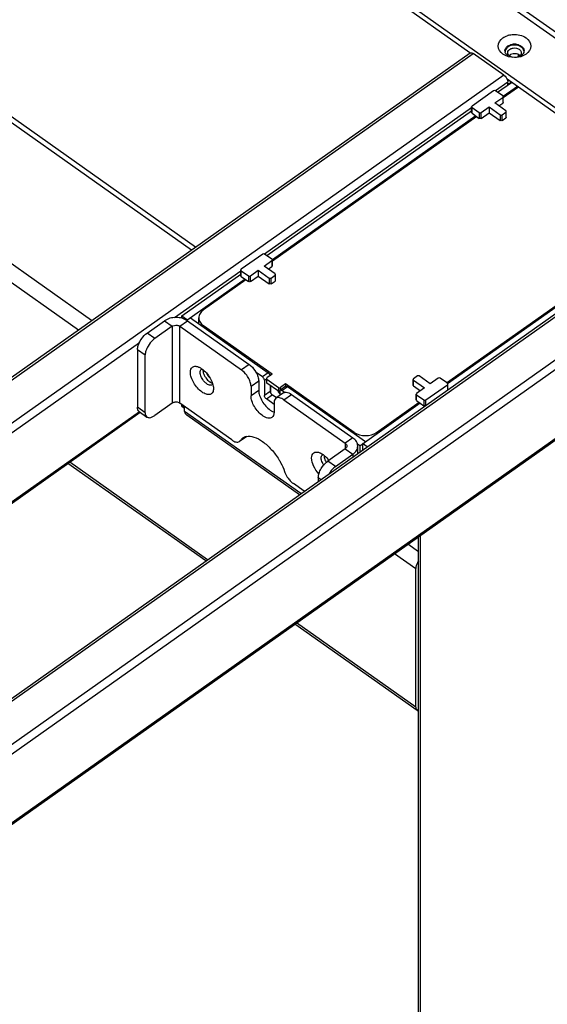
# Model space of a CAD drawing. Extents: x 765 to 5521, y -3239 to 125.
# Tile 17 of 24: x 4169 to 4298, y -1945 to -1704. Entities that reach past the tile are written whole.
import ezdxf

# ---------------------------------------------------------------- set-up
doc = ezdxf.new("R2010")
doc.units = 0
for name, color, linetype in [('1_10_042_X_ADXF_CONTINUOUS_LINE', 7, 'Continuous'), ('1_23_001_1_1DXF_CONTINUOUS_LINE', 7, 'Continuous'), ('1_96_008_XAKDXF_CONTINUOUS_LINE', 7, 'Continuous'), ('AK-YZB3-SG01DXF_CONTINUOUS_LINE', 7, 'Continuous'), ('AK-ZHHL01YJ-DXF_CONTINUOUS_LINE', 7, 'Continuous'), ('AK-ZHLJJ03-7DXF_CONTINUOUS_LINE', 7, 'Continuous')]:
    doc.layers.add(name, color=color, linetype=linetype)

msp = doc.modelspace()

# ---------------------------------------------------------------- linework, layer by layer
at = {"layer": '1_10_042_X_ADXF_CONTINUOUS_LINE', "linetype": 'Continuous'}
for p, q in [((4182.938, -1625.449), (4465.78, -1825.449)), ((4184.67, -1625.121), (4467.512, -1825.121)), ((4175.631, -1637.283), (4449.046, -1830.616)), ((4279.27, -1711.98), (4175.631, -1638.697)), ((4334.895, -1751.314), (4288.349, -1718.4))]:
    msp.add_line(p, q, dxfattribs=at)
for centre, radius, start, end in [((4290.043, -1712.419), 4.949, 105.13791, 109.7531), ((4289.714, -1711.967), 2.048, 125.23847, 129.84899), ((4290.181, -1713.066), 3.255, 89.97193, 100.66501), ((4290.184, -1713.066), 3.255, 79.33499, 90.02807), ((4289.013, -1711.461), 1.164, 180.01034, 185.8696), ((4289.041, -1711.458), 1.192, 185.86987, 191.2617), ((4291.351, -1711.461), 1.164, 354.1304, 359.98966)]:
    msp.add_arc(centre, radius, start, end, dxfattribs=at)
for points in [[(4287.354, -1708.283), (4287.665, -1708.063), (4288.012, -1707.89), (4288.37, -1707.761)], [(4288.532, -1710.294), (4288.682, -1710.189), (4288.846, -1710.101), (4289.016, -1710.032)], [(4290.182, -1710.047), (4289.609, -1710.047), (4289, -1710.199), (4288.532, -1710.53)], [(4289.016, -1710.032), (4289.197, -1709.958), (4289.386, -1709.904), (4289.578, -1709.867)], [(4291.832, -1710.53), (4291.364, -1710.199), (4290.755, -1710.047), (4290.182, -1710.047)], [(4290.786, -1709.867), (4290.978, -1709.904), (4291.168, -1709.958), (4291.349, -1710.032)], [(4291.349, -1710.032), (4291.519, -1710.101), (4291.682, -1710.189), (4291.832, -1710.294)], [(4291.832, -1710.294), (4291.969, -1710.391), (4292.097, -1710.506), (4292.203, -1710.636)], [(4293.011, -1712.283), (4291.471, -1713.371), (4288.893, -1713.371), (4287.354, -1712.283)], [(4287.849, -1711.461), (4287.849, -1711.316), (4287.877, -1711.169), (4287.928, -1711.034)], [(4288.532, -1710.53), (4288.22, -1710.751), (4287.946, -1711.092), (4287.872, -1711.467)], [(4288.174, -1712.301), (4288.028, -1712.127), (4287.916, -1711.913), (4287.872, -1711.691)], [(4287.928, -1711.034), (4288.022, -1710.786), (4288.198, -1710.565), (4288.402, -1710.395)], [(4288.532, -1712.628), (4288.4, -1712.534), (4288.278, -1712.425), (4288.174, -1712.301)], [(4291.832, -1712.628), (4291.364, -1712.959), (4290.755, -1713.111), (4290.182, -1713.111)], [(4292.436, -1711.27), (4292.323, -1710.972), (4292.092, -1710.714), (4291.832, -1710.53)], [(4292.19, -1712.301), (4292.087, -1712.425), (4291.964, -1712.534), (4291.832, -1712.628)], [(4292.436, -1711.888), (4292.379, -1712.038), (4292.293, -1712.178), (4292.19, -1712.301)], [(4292.203, -1710.636), (4292.3, -1710.755), (4292.382, -1710.89), (4292.436, -1711.034)], [(4292.436, -1711.034), (4292.487, -1711.169), (4292.516, -1711.316), (4292.516, -1711.461)], [(4292.509, -1711.578), (4292.499, -1711.473), (4292.473, -1711.369), (4292.436, -1711.27)], [(4292.509, -1711.58), (4292.499, -1711.685), (4292.473, -1711.789), (4292.436, -1711.888)]]:
    msp.add_open_spline(points, degree=3, dxfattribs=at)
for points, knots in [([(4288.75, -1707.642), (4289.115, -1707.543), (4290.556, -1707.314), (4292.127, -1707.658), (4293.011, -1708.283)], [0, 0, 0, 0, 0.2587655, 1, 1, 1, 1]), ([(4287.354, -1712.283), (4286.723, -1711.836), (4285.642, -1710.283), (4286.723, -1708.729), (4287.354, -1708.283)], [0, 0, 0, 0, 0.5000001, 1, 1, 1, 1]), ([(4293.011, -1708.283), (4293.641, -1708.729), (4294.723, -1710.283), (4293.641, -1711.836), (4293.011, -1712.283)], [0, 0, 0, 0, 0.5000001, 1, 1, 1, 1])]:
    msp.add_open_spline(points, degree=3, knots=knots, dxfattribs=at)
at = {"layer": '1_23_001_1_1DXF_CONTINUOUS_LINE', "linetype": 'Continuous'}
for p, q in [((4285.044, -1721.249), (4279.764, -1724.983)), ((4287.307, -1722.516), (4285.515, -1721.249)), ((4291.125, -1720.363), (4287.404, -1722.994)), ((4285.374, -1724.216), (4287.307, -1722.849)), ((4288.061, -1726.116), (4285.374, -1724.216)), ((4286.374, -1724.923), (4287.307, -1724.263)), ((4287.307, -1722.849), (4287.307, -1724.263)), ((4287.404, -1724.097), (4287.404, -1722.683)), ((4279.667, -1726.563), (4279.667, -1725.149)), ((4279.764, -1726.73), (4279.764, -1725.316)), ((4279.764, -1725.316), (4281.556, -1726.583)), ((4279.764, -1726.73), (4281.556, -1727.997)), ((4281.556, -1726.583), (4281.556, -1727.997)), ((4282.027, -1726.583), (4283.96, -1725.216)), ((4282.027, -1727.997), (4282.027, -1726.583)), ((4282.027, -1727.997), (4283.96, -1726.63)), ((4283.96, -1725.216), (4286.647, -1727.116)), ((4283.96, -1725.216), (4283.96, -1726.63)), ((4283.96, -1726.63), (4286.647, -1728.53)), ((4286.647, -1727.116), (4286.647, -1728.53)), ((4287.118, -1727.116), (4288.061, -1726.449)), ((4287.118, -1728.53), (4287.118, -1727.116)), ((4288.061, -1726.449), (4288.061, -1727.863)), ((4288.159, -1727.697), (4288.159, -1726.283)), ((4280.943, -1727.563), (4230.836, -1762.994)), ((4287.118, -1728.53), (4288.061, -1727.863)), ((4273.552, -1792.79), (4323.369, -1757.563)), ((4228.475, -1761.249), (4223.196, -1764.983)), ((4228.805, -1764.216), (4230.738, -1762.849)), ((4230.738, -1762.516), (4228.947, -1761.249)), ((4230.738, -1762.849), (4230.738, -1764.263)), ((4230.836, -1764.097), (4230.836, -1762.683)), ((4223.098, -1766.563), (4223.098, -1765.149)), ((4223.196, -1765.316), (4224.987, -1766.583)), ((4223.196, -1766.73), (4223.196, -1765.316)), ((4225.458, -1766.583), (4227.391, -1765.216)), ((4227.391, -1765.216), (4230.078, -1767.116)), ((4227.391, -1765.216), (4227.391, -1766.63)), ((4231.492, -1766.116), (4228.805, -1764.216)), ((4229.805, -1764.923), (4230.738, -1764.263)), ((4224.374, -1767.563), (4213.956, -1774.93)), ((4223.196, -1766.73), (4224.987, -1767.997)), ((4224.987, -1766.583), (4224.987, -1767.997)), ((4225.458, -1767.997), (4225.458, -1766.583)), ((4225.458, -1767.997), (4227.391, -1766.63)), ((4227.391, -1766.63), (4230.078, -1768.53)), ((4230.078, -1767.116), (4230.078, -1768.53)), ((4230.55, -1767.116), (4231.492, -1766.449)), ((4230.55, -1768.53), (4230.55, -1767.116)), ((4230.55, -1768.53), (4231.492, -1767.863)), ((4231.492, -1766.449), (4231.492, -1767.863)), ((4231.59, -1767.697), (4231.59, -1766.283)), ((4212.824, -1778.329), (4212.824, -1776.863)), ((4230.785, -1790.697), (4213.956, -1778.797)), ((4213.956, -1779.13), (4213.956, -1778.797)), ((4229.415, -1791.763), (4229.415, -1792.706)), ((4230.785, -1790.697), (4229.512, -1791.597)), ((4229.512, -1791.93), (4232.341, -1793.93)), ((4229.512, -1792.873), (4229.512, -1791.93)), ((4265.336, -1793.363), (4265.336, -1791.949)), ((4266.376, -1791.116), (4265.433, -1791.783)), ((4265.433, -1792.116), (4268.12, -1794.016)), ((4265.433, -1793.53), (4265.433, -1792.116)), ((4269.535, -1793.016), (4266.848, -1791.116)), ((4271.467, -1791.649), (4269.535, -1793.016)), ((4273.73, -1792.916), (4271.939, -1791.649)), ((4232.341, -1794.873), (4229.512, -1792.873)), ((4230.455, -1795.375), (4230.455, -1793.54)), ((4232.341, -1793.93), (4232.341, -1794.873)), ((4234.085, -1793.03), (4232.812, -1793.93)), ((4232.812, -1794.585), (4232.812, -1793.93)), ((4250.914, -1804.93), (4234.085, -1793.03)), ((4234.085, -1793.03), (4234.085, -1793.685)), ((4265.433, -1793.53), (4267.12, -1794.723)), ((4268.12, -1794.016), (4266.188, -1795.383)), ((4268.45, -1796.983), (4273.73, -1793.249)), ((4273.73, -1793.249), (4273.73, -1794.559)), ((4273.828, -1794.497), (4273.828, -1793.083)), ((4266.09, -1796.963), (4266.09, -1795.549)), ((4266.188, -1795.716), (4267.979, -1796.983)), ((4266.188, -1797.13), (4266.188, -1795.716)), ((4266.188, -1797.13), (4267.979, -1798.397)), ((4267.979, -1796.983), (4267.979, -1798.397)), ((4268.45, -1798.292), (4268.45, -1796.983)), ((4256.383, -1804.93), (4266.801, -1797.563)), ((4250.914, -1804.93), (4250.914, -1805.263)), ((4256.383, -1805.263), (4256.383, -1804.93))]:
    msp.add_line(p, q, dxfattribs=at)
msp.add_arc((4232.577, -1794.479), 0.463, 269.95912, 281.87218, dxfattribs=at)
for points in [[(4285.515, -1721.249), (4285.387, -1721.158), (4285.172, -1721.158), (4285.044, -1721.249)], [(4287.404, -1722.683), (4287.404, -1722.618), (4287.359, -1722.553), (4287.307, -1722.516)], [(4287.307, -1722.849), (4287.359, -1722.812), (4287.404, -1722.747), (4287.404, -1722.683)], [(4287.404, -1724.097), (4287.404, -1724.161), (4287.359, -1724.226), (4287.307, -1724.263)], [(4279.764, -1724.983), (4279.712, -1725.02), (4279.667, -1725.085), (4279.667, -1725.149)], [(4279.667, -1725.149), (4279.667, -1725.214), (4279.712, -1725.279), (4279.764, -1725.316)], [(4279.764, -1726.73), (4279.712, -1726.693), (4279.667, -1726.628), (4279.667, -1726.563)], [(4281.556, -1726.583), (4281.684, -1726.673), (4281.899, -1726.673), (4282.027, -1726.583)], [(4286.647, -1727.116), (4286.775, -1727.207), (4286.99, -1727.207), (4287.118, -1727.116)], [(4288.159, -1726.283), (4288.159, -1726.218), (4288.113, -1726.153), (4288.061, -1726.116)], [(4288.061, -1726.449), (4288.113, -1726.412), (4288.159, -1726.347), (4288.159, -1726.283)], [(4282.027, -1727.997), (4281.899, -1728.087), (4281.684, -1728.087), (4281.556, -1727.997)], [(4287.118, -1728.53), (4286.99, -1728.621), (4286.775, -1728.621), (4286.647, -1728.53)], [(4288.159, -1727.697), (4288.159, -1727.761), (4288.113, -1727.826), (4288.061, -1727.863)], [(4228.947, -1761.249), (4228.818, -1761.158), (4228.604, -1761.158), (4228.475, -1761.249)], [(4230.836, -1762.683), (4230.836, -1762.618), (4230.791, -1762.553), (4230.738, -1762.516)], [(4230.738, -1762.849), (4230.791, -1762.812), (4230.836, -1762.747), (4230.836, -1762.683)], [(4223.196, -1764.983), (4223.143, -1765.02), (4223.098, -1765.085), (4223.098, -1765.149)], [(4223.098, -1765.149), (4223.098, -1765.214), (4223.143, -1765.279), (4223.196, -1765.316)], [(4230.836, -1764.097), (4230.836, -1764.161), (4230.791, -1764.226), (4230.738, -1764.263)], [(4223.196, -1766.73), (4223.143, -1766.693), (4223.098, -1766.628), (4223.098, -1766.563)], [(4224.987, -1766.583), (4225.115, -1766.673), (4225.33, -1766.673), (4225.458, -1766.583)], [(4225.458, -1767.997), (4225.33, -1768.087), (4225.115, -1768.087), (4224.987, -1767.997)], [(4230.078, -1767.116), (4230.206, -1767.207), (4230.421, -1767.207), (4230.55, -1767.116)], [(4231.59, -1766.283), (4231.59, -1766.218), (4231.545, -1766.153), (4231.492, -1766.116)], [(4231.492, -1766.449), (4231.545, -1766.412), (4231.59, -1766.347), (4231.59, -1766.283)], [(4231.59, -1767.697), (4231.59, -1767.761), (4231.545, -1767.826), (4231.492, -1767.863)], [(4230.55, -1768.53), (4230.421, -1768.621), (4230.206, -1768.621), (4230.078, -1768.53)], [(4229.512, -1791.597), (4229.46, -1791.634), (4229.415, -1791.699), (4229.415, -1791.763)], [(4229.415, -1791.763), (4229.415, -1791.828), (4229.46, -1791.893), (4229.512, -1791.93)], [(4265.433, -1791.783), (4265.381, -1791.82), (4265.336, -1791.885), (4265.336, -1791.949)], [(4265.336, -1791.949), (4265.336, -1792.014), (4265.381, -1792.079), (4265.433, -1792.116)], [(4266.848, -1791.116), (4266.719, -1791.025), (4266.505, -1791.025), (4266.376, -1791.116)], [(4271.939, -1791.649), (4271.811, -1791.558), (4271.596, -1791.558), (4271.467, -1791.649)], [(4229.512, -1792.873), (4229.46, -1792.836), (4229.415, -1792.771), (4229.415, -1792.706)], [(4232.341, -1793.93), (4232.469, -1794.021), (4232.684, -1794.021), (4232.812, -1793.93)], [(4265.433, -1793.53), (4265.381, -1793.493), (4265.336, -1793.428), (4265.336, -1793.363)], [(4273.828, -1793.083), (4273.828, -1793.018), (4273.783, -1792.953), (4273.73, -1792.916)], [(4273.73, -1793.249), (4273.783, -1793.212), (4273.828, -1793.147), (4273.828, -1793.083)], [(4232.577, -1794.942), (4232.495, -1794.942), (4232.408, -1794.92), (4232.341, -1794.873)], [(4266.188, -1795.383), (4266.135, -1795.42), (4266.09, -1795.485), (4266.09, -1795.549)], [(4266.09, -1795.549), (4266.09, -1795.614), (4266.135, -1795.679), (4266.188, -1795.716)], [(4266.188, -1797.13), (4266.135, -1797.093), (4266.09, -1797.028), (4266.09, -1796.963)], [(4267.979, -1796.983), (4268.107, -1797.073), (4268.322, -1797.073), (4268.45, -1796.983)], [(4268.207, -1798.466), (4268.127, -1798.464), (4268.044, -1798.442), (4267.979, -1798.397)]]:
    msp.add_open_spline(points, degree=3, dxfattribs=at)
for points, knots in [([(4213.956, -1774.93), (4213.624, -1775.165), (4213.058, -1775.724), (4212.824, -1776.501), (4212.824, -1776.863)], [0, 0, 0, 0, 0.5289646, 1, 1, 1, 1]), ([(4212.824, -1776.863), (4212.824, -1777.226), (4213.058, -1778.003), (4213.624, -1778.562), (4213.956, -1778.797)], [0, 0, 0, 0, 0.4710354, 1, 1, 1, 1]), ([(4250.914, -1804.93), (4251.69, -1805.478), (4253.648, -1805.983), (4255.607, -1805.478), (4256.383, -1804.93)], [0, 0, 0, 0, 0.4999999, 1, 1, 1, 1])]:
    msp.add_open_spline(points, degree=3, knots=knots, dxfattribs=at)
at = {"layer": '1_96_008_XAKDXF_CONTINUOUS_LINE', "linetype": 'Continuous'}
for p, q in [((4266.69, -2021.444), (4266.69, -1830.441)), ((4267.178, -2022.278), (4267.178, -1830.096))]:
    msp.add_line(p, q, dxfattribs=at)
at = {"layer": 'AK-YZB3-SG01DXF_CONTINUOUS_LINE', "linetype": 'Continuous'}
for p, q in [((4286.044, -1721.623), (4289.475, -1719.197)), ((4290.889, -1720.197), (4287.408, -1722.659)), ((4229.475, -1761.623), (4279.667, -1726.132)), ((4280.707, -1727.397), (4230.839, -1762.659)), ((4273.768, -1792.97), (4323.605, -1757.73)), ((4208.629, -1776.363), (4223.098, -1766.132)), ((4224.138, -1767.397), (4209.847, -1777.502)), ((4208.629, -1776.363), (4210.043, -1777.363)), ((4208.629, -1776.978), (4208.629, -1776.363)), ((4210.751, -1776.863), (4229.842, -1790.363)), ((4228.428, -1791.363), (4226.842, -1790.242)), ((4229.842, -1790.363), (4228.428, -1791.363)), ((4228.9, -1792.168), (4229.415, -1791.804)), ((4228.9, -1792.168), (4228.9, -1795.939)), ((4230.314, -1793.44), (4230.314, -1794.939)), ((4234.172, -1793.624), (4232.757, -1794.624)), ((4233.142, -1794.697), (4234.556, -1793.697)), ((4233.784, -1795.151), (4233.142, -1794.697)), ((4234.556, -1793.697), (4253.648, -1807.197)), ((4230.314, -1794.939), (4228.9, -1795.939)), ((4229.371, -1796.744), (4230.785, -1795.744)), ((4231.257, -1798.077), (4229.371, -1796.744)), ((4231.831, -1796.484), (4230.785, -1795.744)), ((4232.671, -1795.381), (4232.293, -1794.839)), ((4232.671, -1794.835), (4232.671, -1795.89)), ((4208.629, -1798.284), (4208.629, -1798.139)), ((4209.336, -1798.784), (4208.629, -1798.284)), ((4209.336, -1799.784), (4209.336, -1798.639)), ((4252.234, -1808.197), (4267.036, -1797.73)), ((4237.839, -1819.938), (4209.336, -1799.784)), ((4237.468, -1820.2), (4209.863, -1800.681)), ((4252.234, -1808.197), (4251.69, -1807.812)), ((4252.234, -1808.197), (4252.234, -1809.759)), ((4254.046, -1808.478), (4252.941, -1807.697)), ((4252.941, -1807.697), (4252.941, -1809.259))]:
    msp.add_line(p, q, dxfattribs=at)
msp.add_arc((4247.802, -1809.977), 3.673, 204.29624, 210.41876, dxfattribs=at)
for points in [[(4215.609, -1791.688), (4215.252, -1791.351), (4214.957, -1790.936), (4214.756, -1790.488)], [(4232.757, -1794.624), (4232.695, -1794.668), (4232.671, -1794.759), (4232.671, -1794.835)], [(4230.314, -1794.939), (4230.314, -1795.01), (4230.329, -1795.08), (4230.35, -1795.147)], [(4230.35, -1795.147), (4230.426, -1795.381), (4230.584, -1795.602), (4230.785, -1795.744)], [(4209.336, -1799.784), (4209.335, -1800.131), (4209.58, -1800.481), (4209.864, -1800.681)]]:
    msp.add_open_spline(points, degree=3, dxfattribs=at)
for points, knots in [([(4228.9, -1792.168), (4228.9, -1792.098), (4228.833, -1791.785), (4228.63, -1791.506), (4228.428, -1791.363)], [0, 0, 0, 0, 0.2200247, 1, 1, 1, 1]), ([(4229.842, -1790.363), (4230.016, -1790.486), (4230.197, -1790.721), (4230.288, -1790.985), (4230.301, -1791.049)], [0, 0, 0, 0, 0.7633326, 1, 1, 1, 1]), ([(4233.142, -1794.697), (4233.107, -1794.672), (4232.997, -1794.603), (4232.832, -1794.571), (4232.757, -1794.624)], [0, 0, 0, 0, 0.3206562, 1, 1, 1, 1]), ([(4234.172, -1793.624), (4234.194, -1793.608), (4234.326, -1793.56), (4234.468, -1793.634), (4234.556, -1793.697)], [0, 0, 0, 0, 0.1989382, 1, 1, 1, 1]), ([(4229.371, -1796.744), (4229.169, -1796.602), (4228.966, -1796.322), (4228.9, -1796.009), (4228.9, -1795.939)], [0, 0, 0, 0, 0.7799753, 1, 1, 1, 1]), ([(4209.332, -1799.095), (4209.244, -1799.042), (4208.946, -1798.855), (4208.629, -1798.544), (4208.629, -1798.284)], [0, 0, 0, 0, 0.283776, 1, 1, 1, 1])]:
    msp.add_open_spline(points, degree=3, knots=knots, dxfattribs=at)
at = {"layer": 'AK-ZHHL01YJ-DXF_CONTINUOUS_LINE', "linetype": 'Continuous'}
for p, q in [((4153.254, -1801.082), (4279.277, -1711.97)), ((4153.742, -1801.427), (4280.047, -1712.116)), ((4287.589, -1717.449), (4280.047, -1712.116)), ((4291.125, -1712.899), (4291.125, -1712.38)), ((4287.589, -1717.449), (4161.284, -1806.761)), ((4285.488, -1721.211), (4288.532, -1719.059)), ((4288.532, -1719.863), (4288.532, -1719.059)), ((4288.768, -1719.599), (4288.532, -1719.432)), ((4289.406, -1719.148), (4288.768, -1719.599)), ((4288.768, -1719.599), (4288.768, -1719.697)), ((4228.92, -1761.211), (4279.667, -1725.328)), ((4111.693, -1909.137), (4334.903, -1751.303)), ((4112.463, -1909.283), (4335.673, -1751.449)), ((4343.215, -1756.783), (4120.005, -1914.616)), ((4120.948, -1916.225), (4344.158, -1758.392)), ((4206.856, -1776.812), (4223.098, -1765.328)), ((4120.775, -1933.618), (4355.063, -1767.951)), ((4355.236, -1767.529), (4120.948, -1933.196)), ((4200.144, -1780.616), (4204.387, -1777.616)), ((4204.387, -1777.616), (4206.272, -1778.949)), ((4208.158, -1778.949), (4210.043, -1777.616)), ((4210.043, -1777.616), (4225.128, -1788.283)), ((4206.272, -1778.949), (4202.03, -1781.949)), ((4206.272, -1778.949), (4206.272, -1797.805)), ((4208.158, -1778.949), (4223.243, -1789.616)), ((4208.158, -1797.805), (4208.158, -1778.949)), ((4202.03, -1781.949), (4200.144, -1780.616)), ((4162.718, -1808.022), (4198.27, -1782.884)), ((4197.787, -1784.64), (4199.673, -1785.973)), ((4197.787, -1784.64), (4197.787, -1798.782)), ((4199.673, -1800.115), (4199.673, -1785.973)), ((4225.128, -1788.283), (4223.243, -1789.616)), ((4225.6, -1793.64), (4227.485, -1792.306)), ((4227.485, -1792.306), (4227.485, -1794.663)), ((4216.105, -1793.282), (4215.924, -1793.369)), ((4225.6, -1793.64), (4225.6, -1795.997)), ((4227.485, -1794.663), (4225.6, -1795.997)), ((4233.575, -1795.251), (4231.689, -1796.585)), ((4231.947, -1796.461), (4231.689, -1796.584)), ((4233.575, -1795.251), (4233.833, -1795.128)), ((4233.614, -1796.949), (4235.499, -1795.616)), ((4233.614, -1796.949), (4248.699, -1807.616)), ((4235.499, -1795.616), (4250.584, -1806.283)), ((4199.673, -1800.115), (4197.787, -1798.782)), ((4206.272, -1797.805), (4202.03, -1800.805)), ((4220.867, -1806.792), (4208.158, -1797.805)), ((4231.257, -1797.64), (4231.257, -1799.997)), ((4198.245, -1799.872), (4090.717, -1875.906)), ((4090.929, -1876.056), (4198.469, -1800.013)), ((4198.219, -1799.837), (4200.105, -1801.17)), ((4200.105, -1801.17), (4200.363, -1801.293)), ((4224.548, -1805.915), (4222.792, -1807.157)), ((4223.028, -1806.906), (4224.396, -1805.938)), ((4250.584, -1806.283), (4248.699, -1807.616)), ((4222.792, -1807.157), (4223.028, -1806.906)), ((4248.699, -1808.949), (4244.456, -1811.949)), ((4248.699, -1807.616), (4248.699, -1808.949)), ((4248.699, -1808.949), (4250.584, -1810.283)), ((4251.756, -1810.097), (4251.756, -1808.283)), ((4246.342, -1813.283), (4250.584, -1810.283)), ((4250.584, -1810.283), (4250.584, -1810.926)), ((4246.342, -1813.283), (4244.456, -1811.949)), ((4242.099, -1815.973), (4242.773, -1816.449)), ((4242.099, -1815.973), (4242.099, -1816.926)), ((4238.648, -1819.366), (4235.989, -1817.485))]:
    msp.add_line(p, q, dxfattribs=at)
for centre, radius, start, end in [((4289.791, -1713.64), 1.374, 129.01478, 132.9937), ((4290.576, -1713.636), 1.369, 46.99223, 50.52596), ((4215.321, -1789.709), 1.506, 174.97939, 180.07224), ((4245.019, -1810.709), 1.506, 174.97939, 180.07224), ((4247.251, -1810.397), 4.592, 210.3711, 213.45955), ((4247.904, -1809.93), 4.529, 210.36258, 211.34813)]:
    msp.add_arc(centre, radius, start, end, dxfattribs=at)
for points, knots in [([(4279.277, -1711.97), (4279.321, -1711.939), (4279.587, -1711.842), (4279.869, -1711.99), (4280.047, -1712.116)], [0, 0, 0, 0, 0.1989382, 1, 1, 1, 1]), ([(4288.516, -1711.932), (4288.516, -1711.747), (4288.664, -1711.343), (4289.192, -1710.935), (4289.891, -1710.731), (4290.401, -1710.75), (4290.651, -1710.802)], [0, 0, 0, 0, 0.2058727, 0.4442156, 0.7164117, 1, 1, 1, 1]), ([(4289.713, -1713.063), (4289.638, -1713.048), (4289.356, -1712.974), (4289.088, -1712.839), (4288.922, -1712.704)], [0, 0, 0, 0, 0.2639199, 1, 1, 1, 1]), ([(4290.651, -1712.216), (4290.498, -1712.184), (4289.905, -1712.123), (4289.268, -1712.295), (4288.926, -1712.572)], [0, 0, 0, 0, 0.2627483, 1, 1, 1, 1]), ([(4290.651, -1710.802), (4290.966, -1710.867), (4291.534, -1711.096), (4291.849, -1711.672), (4291.849, -1711.932)], [0, 0, 0, 0, 0.5523914, 1, 1, 1, 1]), ([(4291.447, -1712.579), (4291.394, -1712.535), (4291.154, -1712.365), (4290.871, -1712.261), (4290.651, -1712.216)], [0, 0, 0, 0, 0.2357982, 1, 1, 1, 1]), ([(4291.447, -1712.7), (4291.394, -1712.743), (4291.157, -1712.912), (4290.877, -1713.016), (4290.66, -1713.061)], [0, 0, 0, 0, 0.2359298, 1, 1, 1, 1]), ([(4287.589, -1717.449), (4287.993, -1717.734), (4288.399, -1718.293), (4288.532, -1718.919), (4288.532, -1719.059)], [0, 0, 0, 0, 0.7799753, 1, 1, 1, 1]), ([(4210.043, -1777.616), (4209.241, -1777.049), (4207.215, -1776.526), (4205.189, -1777.049), (4204.387, -1777.616)], [0, 0, 0, 0, 0.5, 1, 1, 1, 1]), ([(4206.272, -1778.949), (4206.336, -1778.904), (4206.624, -1778.739), (4206.962, -1778.673), (4207.215, -1778.673)], [0, 0, 0, 0, 0.2356166, 1, 1, 1, 1]), ([(4207.215, -1778.673), (4207.302, -1778.673), (4207.631, -1778.696), (4207.959, -1778.809), (4208.158, -1778.949)], [0, 0, 0, 0, 0.2631564, 1, 1, 1, 1]), ([(4197.787, -1784.64), (4197.787, -1784.291), (4197.945, -1783.533), (4198.269, -1782.84), (4198.477, -1782.485)], [0, 0, 0, 0, 0.4578942, 1, 1, 1, 1]), ([(4198.477, -1782.485), (4198.587, -1782.297), (4199.047, -1781.597), (4199.637, -1780.974), (4200.144, -1780.616)], [0, 0, 0, 0, 0.2594434, 1, 1, 1, 1]), ([(4202.03, -1781.949), (4201.869, -1782.063), (4201.218, -1782.593), (4200.687, -1783.265), (4200.363, -1783.818)], [0, 0, 0, 0, 0.2348378, 1, 1, 1, 1]), ([(4200.363, -1783.818), (4200.155, -1784.174), (4199.83, -1784.866), (4199.673, -1785.625), (4199.673, -1785.973)], [0, 0, 0, 0, 0.5420995, 1, 1, 1, 1]), ([(4210.751, -1790.211), (4210.751, -1789.953), (4210.808, -1789.474), (4211.227, -1788.884), (4211.922, -1788.686), (4212.393, -1788.791), (4212.636, -1788.877)], [0, 0, 0, 0, 0.274852, 0.5000002, 0.7251602, 1, 1, 1, 1]), ([(4212.636, -1788.877), (4212.714, -1788.905), (4213.045, -1789.039), (4213.355, -1789.224), (4213.579, -1789.382)], [0, 0, 0, 0, 0.2309117, 1, 1, 1, 1]), ([(4213.108, -1790.211), (4213.108, -1790.06), (4213.141, -1789.781), (4213.31, -1789.543), (4213.41, -1789.472)], [0, 0, 0, 0, 0.5497039, 1, 1, 1, 1]), ([(4213.579, -1789.382), (4213.977, -1789.663), (4214.721, -1790.356), (4215.608, -1791.578), (4216.218, -1792.883), (4216.407, -1793.793), (4216.407, -1794.211)], [0, 0, 0, 0, 0.2536663, 0.5246479, 0.7823354, 1, 1, 1, 1]), ([(4213.815, -1789.711), (4213.815, -1789.826), (4213.87, -1790.357), (4214.088, -1790.86), (4214.298, -1791.219)], [0, 0, 0, 0, 0.2168649, 1, 1, 1, 1]), ([(4224.909, -1791.485), (4224.8, -1791.297), (4224.34, -1790.597), (4223.749, -1789.974), (4223.243, -1789.616)], [0, 0, 0, 0, 0.2594408, 1, 1, 1, 1]), ([(4225.128, -1788.283), (4225.289, -1788.396), (4225.94, -1788.926), (4226.471, -1789.598), (4226.795, -1790.151)], [0, 0, 0, 0, 0.2348343, 1, 1, 1, 1]), ([(4213.579, -1795.039), (4213.181, -1794.758), (4212.437, -1794.065), (4211.55, -1792.843), (4210.94, -1791.539), (4210.751, -1790.628), (4210.751, -1790.211)], [0, 0, 0, 0, 0.2536663, 0.5246479, 0.7823354, 1, 1, 1, 1]), ([(4213.591, -1791.719), (4213.516, -1791.591), (4213.272, -1791.121), (4213.108, -1790.593), (4213.108, -1790.211)], [0, 0, 0, 0, 0.2795384, 1, 1, 1, 1]), ([(4214.757, -1793.027), (4214.645, -1792.948), (4214.189, -1792.577), (4213.818, -1792.106), (4213.591, -1791.719)], [0, 0, 0, 0, 0.2348342, 1, 1, 1, 1]), ([(4214.298, -1791.219), (4214.375, -1791.35), (4214.697, -1791.84), (4215.11, -1792.276), (4215.465, -1792.527)], [0, 0, 0, 0, 0.2594434, 1, 1, 1, 1]), ([(4225.6, -1793.64), (4225.6, -1793.291), (4225.442, -1792.533), (4225.118, -1791.84), (4224.909, -1791.485)], [0, 0, 0, 0, 0.4579005, 1, 1, 1, 1]), ([(4226.795, -1790.151), (4227.003, -1790.507), (4227.328, -1791.2), (4227.485, -1791.958), (4227.485, -1792.306)], [0, 0, 0, 0, 0.5421058, 1, 1, 1, 1]), ([(4216.407, -1794.211), (4216.407, -1794.529), (4216.332, -1795.006), (4215.95, -1795.465), (4215.424, -1795.728), (4214.534, -1795.627), (4213.909, -1795.273), (4213.579, -1795.039)], [0, 0, 0, 0, 0.2458546, 0.3491306, 0.4508703, 0.6873456, 1, 1, 1, 1]), ([(4215.924, -1793.369), (4215.844, -1793.392), (4215.424, -1793.43), (4215.027, -1793.217), (4214.757, -1793.027)], [0, 0, 0, 0, 0.2028993, 1, 1, 1, 1]), ([(4215.465, -1792.527), (4215.522, -1792.568), (4215.734, -1792.707), (4215.969, -1792.817), (4216.148, -1792.862)], [0, 0, 0, 0, 0.2750512, 1, 1, 1, 1]), ([(4227.485, -1794.663), (4227.485, -1795.081), (4227.675, -1795.991), (4228.285, -1797.296), (4229.172, -1798.518), (4229.916, -1799.211), (4230.314, -1799.492)], [0, 0, 0, 0, 0.2176606, 0.47535, 0.7463349, 1, 1, 1, 1]), ([(4228.428, -1800.825), (4228.031, -1800.544), (4227.286, -1799.851), (4226.399, -1798.629), (4225.789, -1797.324), (4225.6, -1796.414), (4225.6, -1795.997)], [0, 0, 0, 0, 0.2536651, 0.52465, 0.7823394, 1, 1, 1, 1]), ([(4231.689, -1796.584), (4231.546, -1796.686), (4231.304, -1797.025), (4231.257, -1797.424), (4231.257, -1797.64)], [0, 0, 0, 0, 0.4502994, 1, 1, 1, 1]), ([(4233.614, -1796.949), (4233.467, -1796.846), (4232.977, -1796.54), (4232.339, -1796.346), (4231.947, -1796.461)], [0, 0, 0, 0, 0.3053318, 1, 1, 1, 1]), ([(4233.833, -1795.128), (4233.948, -1795.094), (4234.548, -1795.041), (4235.115, -1795.344), (4235.499, -1795.616)], [0, 0, 0, 0, 0.2028997, 1, 1, 1, 1]), ([(4198.22, -1799.837), (4198.076, -1799.735), (4197.834, -1799.396), (4197.787, -1798.997), (4197.787, -1798.782)], [0, 0, 0, 0, 0.4502918, 1, 1, 1, 1]), ([(4207.215, -1797.529), (4207.128, -1797.529), (4206.799, -1797.552), (4206.471, -1797.665), (4206.272, -1797.805)], [0, 0, 0, 0, 0.2631564, 1, 1, 1, 1]), ([(4208.158, -1797.805), (4208.094, -1797.76), (4207.807, -1797.595), (4207.468, -1797.529), (4207.215, -1797.529)], [0, 0, 0, 0, 0.2356166, 1, 1, 1, 1]), ([(4230.314, -1799.492), (4230.393, -1799.548), (4230.692, -1799.747), (4231.016, -1799.912), (4231.264, -1799.999)], [0, 0, 0, 0, 0.2690206, 1, 1, 1, 1]), ([(4199.673, -1800.115), (4199.673, -1800.33), (4199.72, -1800.729), (4199.961, -1801.068), (4200.105, -1801.17)], [0, 0, 0, 0, 0.5497006, 1, 1, 1, 1]), ([(4200.363, -1801.293), (4200.478, -1801.327), (4201.078, -1801.38), (4201.645, -1801.077), (4202.03, -1800.805)], [0, 0, 0, 0, 0.2029033, 1, 1, 1, 1]), ([(4230.737, -1801.263), (4230.605, -1801.356), (4230.266, -1801.484), (4229.686, -1801.449), (4229.053, -1801.224), (4228.639, -1800.974), (4228.428, -1800.825)], [0, 0, 0, 0, 0.1957904, 0.420142, 0.6877672, 1, 1, 1, 1]), ([(4231.257, -1799.997), (4231.257, -1800.255), (4231.2, -1800.734), (4230.91, -1801.141), (4230.737, -1801.263)], [0, 0, 0, 0, 0.5497146, 1, 1, 1, 1]), ([(4220.867, -1806.792), (4220.977, -1806.87), (4221.37, -1807.121), (4221.825, -1807.303), (4222.158, -1807.32)], [0, 0, 0, 0, 0.2871399, 1, 1, 1, 1]), ([(4223.028, -1806.906), (4223.067, -1806.843), (4223.232, -1806.606), (4223.442, -1806.401), (4223.617, -1806.277)], [0, 0, 0, 0, 0.2569747, 1, 1, 1, 1]), ([(4223.617, -1806.277), (4223.797, -1806.15), (4224.07, -1806.017), (4224.357, -1805.942), (4224.432, -1805.925)], [0, 0, 0, 0, 0.7426245, 1, 1, 1, 1]), ([(4224.432, -1805.925), (4225.037, -1805.795), (4226.522, -1806.011), (4227.77, -1806.724), (4228.428, -1807.189)], [0, 0, 0, 0, 0.4345203, 1, 1, 1, 1]), ([(4251.756, -1808.283), (4251.756, -1807.908), (4251.514, -1807.103), (4250.928, -1806.525), (4250.584, -1806.283)], [0, 0, 0, 0, 0.4710747, 1, 1, 1, 1]), ([(4222.158, -1807.32), (4222.218, -1807.323), (4222.438, -1807.321), (4222.661, -1807.25), (4222.792, -1807.157)], [0, 0, 0, 0, 0.271089, 1, 1, 1, 1]), ([(4228.428, -1807.189), (4229.212, -1807.743), (4230.689, -1809.1), (4231.887, -1810.701), (4232.425, -1811.577)], [0, 0, 0, 0, 0.4829212, 1, 1, 1, 1]), ([(4248.699, -1807.616), (4248.813, -1807.697), (4249.008, -1807.889), (4249.089, -1808.158), (4249.089, -1808.283)], [0, 0, 0, 0, 0.5289263, 1, 1, 1, 1]), ([(4249.089, -1808.283), (4249.089, -1808.407), (4249.008, -1808.676), (4248.813, -1808.868), (4248.699, -1808.949)], [0, 0, 0, 0, 0.4710737, 1, 1, 1, 1]), ([(4250.584, -1810.283), (4250.928, -1810.04), (4251.514, -1809.462), (4251.756, -1808.657), (4251.756, -1808.283)], [0, 0, 0, 0, 0.5289253, 1, 1, 1, 1]), ([(4232.425, -1811.577), (4232.573, -1811.819), (4233.121, -1812.767), (4233.572, -1813.774), (4233.829, -1814.543)], [0, 0, 0, 0, 0.2591128, 1, 1, 1, 1]), ([(4240.449, -1811.211), (4240.449, -1810.953), (4240.506, -1810.474), (4240.925, -1809.884), (4241.621, -1809.686), (4242.091, -1809.791), (4242.335, -1809.877)], [0, 0, 0, 0, 0.274852, 0.5000002, 0.7251602, 1, 1, 1, 1]), ([(4242.237, -1815.105), (4241.711, -1814.525), (4240.898, -1813.309), (4240.449, -1811.876), (4240.449, -1811.211)], [0, 0, 0, 0, 0.5405605, 1, 1, 1, 1]), ([(4242.335, -1809.877), (4242.412, -1809.905), (4242.744, -1810.039), (4243.053, -1810.224), (4243.277, -1810.382)], [0, 0, 0, 0, 0.2309117, 1, 1, 1, 1]), ([(4242.806, -1811.211), (4242.806, -1811.06), (4242.839, -1810.781), (4243.008, -1810.543), (4243.109, -1810.472)], [0, 0, 0, 0, 0.5497039, 1, 1, 1, 1]), ([(4243.289, -1812.719), (4243.214, -1812.591), (4242.97, -1812.121), (4242.806, -1811.593), (4242.806, -1811.211)], [0, 0, 0, 0, 0.2795384, 1, 1, 1, 1]), ([(4243.277, -1810.382), (4243.405, -1810.473), (4243.931, -1810.881), (4244.39, -1811.372), (4244.701, -1811.774)], [0, 0, 0, 0, 0.2356203, 1, 1, 1, 1]), ([(4243.513, -1810.711), (4243.513, -1810.826), (4243.569, -1811.357), (4243.786, -1811.86), (4243.996, -1812.219)], [0, 0, 0, 0, 0.2168649, 1, 1, 1, 1]), ([(4242.099, -1815.973), (4242.099, -1815.625), (4242.257, -1814.866), (4242.581, -1814.174), (4242.789, -1813.818)], [0, 0, 0, 0, 0.4578942, 1, 1, 1, 1]), ([(4242.789, -1813.818), (4242.899, -1813.63), (4243.359, -1812.93), (4243.949, -1812.307), (4244.456, -1811.949)], [0, 0, 0, 0, 0.2594434, 1, 1, 1, 1]), ([(4246.342, -1813.283), (4246.188, -1813.391), (4245.562, -1813.898), (4245.048, -1814.536), (4244.728, -1815.062)], [0, 0, 0, 0, 0.2347122, 1, 1, 1, 1]), ([(4233.829, -1814.543), (4233.876, -1814.684), (4234.1, -1815.264), (4234.418, -1815.806), (4234.698, -1816.187)], [0, 0, 0, 0, 0.2380485, 1, 1, 1, 1]), ([(4234.698, -1816.187), (4234.793, -1816.316), (4235.172, -1816.796), (4235.62, -1817.224), (4235.989, -1817.485)], [0, 0, 0, 0, 0.2618413, 1, 1, 1, 1])]:
    msp.add_open_spline(points, degree=3, knots=knots, dxfattribs=at)
for points in [[(4288.667, -1712.424), (4288.574, -1712.28), (4288.516, -1712.104), (4288.516, -1711.932)], [(4288.922, -1712.704), (4288.824, -1712.624), (4288.736, -1712.53), (4288.667, -1712.424)], [(4291.701, -1712.417), (4291.633, -1712.524), (4291.545, -1712.619), (4291.447, -1712.7)], [(4291.849, -1711.932), (4291.849, -1712.101), (4291.792, -1712.275), (4291.701, -1712.417)], [(4213.41, -1789.472), (4213.462, -1789.435), (4213.521, -1789.407), (4213.582, -1789.388)], [(4216.24, -1793.15), (4216.202, -1793.201), (4216.156, -1793.246), (4216.105, -1793.282)], [(4243.109, -1810.472), (4243.161, -1810.435), (4243.22, -1810.407), (4243.28, -1810.388)]]:
    msp.add_open_spline(points, degree=3, dxfattribs=at)
at = {"layer": 'AK-ZHLJJ03-7DXF_CONTINUOUS_LINE', "linetype": 'Continuous'}
for p, q in [((3927.059, -1559.418), (4211.039, -1760.222)), ((4212.015, -1759.532), (3928.599, -1559.126)), ((4186.526, -1777.555), (3902.546, -1576.751)), ((3900.661, -1579.97), (4183.307, -1779.831)), ((4214.509, -1836.435), (4180.735, -1812.553)), ((4214.933, -1836.135), (4181.159, -1812.253)), ((4266.69, -1834.239), (4264.003, -1832.34)), ((4260.785, -1834.616), (4265.999, -1838.304)), ((4265.999, -1872.245), (4265.999, -1838.304)), ((4266.345, -1873.089), (4236.361, -1851.886)), ((4265.999, -1872.245), (4236.785, -1851.587))]:
    msp.add_line(p, q, dxfattribs=at)
for points, knots in [([(4266.673, -1836.382), (4266.57, -1836.542), (4266.233, -1837.133), (4265.999, -1837.811), (4265.999, -1838.304)], [0, 0, 0, 0, 0.2793475, 1, 1, 1, 1]), ([(4265.999, -1872.245), (4265.999, -1872.336), (4266.018, -1872.642), (4266.166, -1872.962), (4266.345, -1873.088)], [0, 0, 0, 0, 0.2937415, 1, 1, 1, 1])]:
    msp.add_open_spline(points, degree=3, knots=knots, dxfattribs=at)
msp.add_open_spline([(4266.345, -1873.088), (4266.441, -1873.156), (4266.557, -1873.198), (4266.673, -1873.213)], degree=3, dxfattribs=at)

doc.saveas('drawing.dxf')
